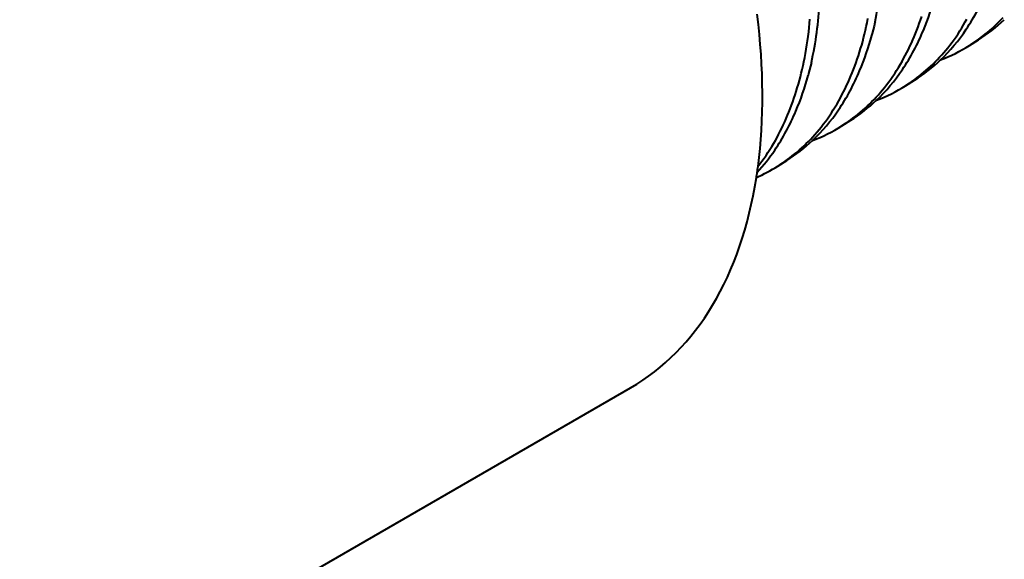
# Model space of a CAD drawing. Header units: millimetres. Extents: x 15 to 415, y 5 to 292.
# Tile 26 of 34: x 372.39 to 382.05, y 166.59 to 171.88. Entities that reach past the tile are written whole.
import ezdxf

# ---------------------------------------------------------------- set-up
doc = ezdxf.new("R2010")
doc.units = ezdxf.units.MM
doc.layers.add('Geometrien', color=7, linetype='Continuous')

msp = doc.modelspace()

# ---------------------------------------------------------------- linework, layer by layer
at = {"layer": 'Geometrien', "linetype": 'Continuous', "lineweight": 40}
for p, q in [((381.7062, 171.6306), (381.7943, 171.686)), ((381.0792, 171.236), (381.1672, 171.2913)), ((380.4522, 170.8413), (380.5402, 170.8967)), ((379.8252, 170.4468), (379.9132, 170.5022)), ((357.1664, 156.0252), (378.3796, 168.2726))]:
    msp.add_line(p, q, dxfattribs=at)
at = {"layer": 'Geometrien', "linetype": 'Continuous', "lineweight": 40, "flags": 128}
for points in [[(380.496, 170.8699), (380.5175, 170.8847), (380.5419, 170.9021), (380.566, 170.92), (380.5899, 170.9384), (380.6134, 170.9573), (380.6367, 170.9766), (380.6597, 170.9964), (380.6824, 171.0167), (380.7047, 171.0375), (380.7267, 171.0586), (380.7484, 171.0803), (380.7698, 171.1023), (380.7908, 171.1249), (380.8116, 171.1479), (380.832, 171.1713), (380.8521, 171.1952), (380.8719, 171.2196), (380.8926, 171.2461), (380.913, 171.2732), (380.9331, 171.3007), (380.9527, 171.3288), (380.9719, 171.3573), (380.9908, 171.3864), (381.0093, 171.416), (381.0274, 171.446), (381.0438, 171.4744), (381.0599, 171.5032), (381.0757, 171.5324), (381.0911, 171.5621), (381.1062, 171.5921), (381.1209, 171.6226), (381.1353, 171.6535), (381.1493, 171.6848), (381.1629, 171.7164), (381.1761, 171.7484), (381.189, 171.7807), (381.2015, 171.8135), (381.2136, 171.8466), (381.2254, 171.8802), (381.2368, 171.9141)], [(381.75, 171.6591), (381.7641, 171.6688), (381.7963, 171.6917), (381.8281, 171.7154), (381.8593, 171.74), (381.8824, 171.759), (381.9051, 171.7785), (381.9276, 171.7984), (381.9498, 171.8188), (381.9788, 171.8466), (382.0073, 171.8753), (382.0353, 171.9047)], [(379.6304, 170.4445), (379.6487, 170.4681), (379.6692, 170.4956), (379.6894, 170.5236), (379.7091, 170.5521), (379.7285, 170.5811), (379.7475, 170.6106), (379.7661, 170.6406), (379.7843, 170.6711), (379.8009, 170.6999), (379.8171, 170.7292), (379.833, 170.7588), (379.8485, 170.7889), (379.8636, 170.8194), (379.8784, 170.8503), (379.8928, 170.8817), (379.9069, 170.9134), (379.9206, 170.9454), (379.9338, 170.9779), (379.9468, 171.0107), (379.9593, 171.0439), (379.9715, 171.0775), (379.9833, 171.1115), (379.9947, 171.1459), (380.0058, 171.1806), (380.0165, 171.2157), (380.0267, 171.2511), (380.0366, 171.2869), (380.0461, 171.323), (380.0553, 171.3595), (380.064, 171.3964), (380.0724, 171.4336), (380.0804, 171.4711), (380.0885, 171.5116), (380.0962, 171.5526), (380.1034, 171.5939), (380.1101, 171.6355), (380.1165, 171.6776), (380.1224, 171.7201), (380.1278, 171.7629), (380.1327, 171.806), (380.137, 171.8465), (380.1408, 171.8873)], [(379.8689, 170.4753), (379.8696, 170.4757), (379.8945, 170.4929), (379.919, 170.5105), (379.9432, 170.5285), (379.9671, 170.5471), (379.9908, 170.5661), (380.0141, 170.5856), (380.0372, 170.6056), (380.0599, 170.6261), (380.0823, 170.647), (380.1044, 170.6684), (380.1262, 170.6902), (380.1476, 170.7124), (380.1687, 170.7352), (380.1896, 170.7584), (380.2101, 170.782), (380.2302, 170.8061), (380.2501, 170.8307), (380.2709, 170.8575), (380.2914, 170.8847), (380.3115, 170.9125), (380.3312, 170.9408), (380.3505, 170.9696), (380.3694, 170.9989), (380.388, 171.0287), (380.4061, 171.059), (380.4226, 171.0876), (380.4388, 171.1166), (380.4546, 171.146), (380.47, 171.1759), (380.4851, 171.2062), (380.4998, 171.2369), (380.5142, 171.268), (380.5282, 171.2995), (380.5419, 171.3313), (380.5551, 171.3635), (380.568, 171.3961), (380.5805, 171.4291), (380.5927, 171.4625), (380.6045, 171.4963), (380.6159, 171.5304), (380.6269, 171.5649), (380.6376, 171.5998), (380.6479, 171.6349), (380.6578, 171.6705), (380.6673, 171.7063), (380.6764, 171.7426), (380.6852, 171.7793), (380.6935, 171.8162), (380.7015, 171.8535), (380.7096, 171.8938)], [(380.7787, 171.8611), (380.7777, 171.8565), (380.7692, 171.8197), (380.7603, 171.7832), (380.751, 171.7472), (380.7459, 171.7281)], [(381.123, 171.2645), (381.1405, 171.2766), (381.1649, 171.2938), (381.1889, 171.3116), (381.2127, 171.3298), (381.2361, 171.3484), (381.2593, 171.3676), (381.2822, 171.3873), (381.3048, 171.4074), (381.327, 171.4279), (381.349, 171.4489), (381.3706, 171.4703), (381.3918, 171.4922), (381.4128, 171.5145), (381.4335, 171.5373), (381.4538, 171.5606), (381.4739, 171.5843), (381.4936, 171.6085), (381.5143, 171.6348), (381.5346, 171.6616), (381.5546, 171.6889), (381.5742, 171.7168), (381.5934, 171.7451), (381.6122, 171.774), (381.6306, 171.8033), (381.6487, 171.8331), (381.6651, 171.8613), (381.6812, 171.8899)], [(381.7062, 171.6306), (381.7147, 171.6359), (381.7395, 171.6521), (381.75, 171.6591)], [(380.154, 171.4624), (380.1458, 171.4269), (380.1368, 171.3903), (380.1274, 171.3541), (380.1227, 171.3366)], [(381.0792, 171.236), (381.0909, 171.2434), (381.1159, 171.2597), (381.123, 171.2645)], [(380.4522, 170.8413), (380.4676, 170.8512), (380.4927, 170.8677), (380.496, 170.8699)], [(379.8252, 170.4468), (379.8444, 170.4591), (379.8689, 170.4753)]]:
    msp.add_lwpolyline(points, dxfattribs=at)
at = {"layer": 'Geometrien', "linetype": 'Continuous', "lineweight": 40}
for centre, radius, start, end in [((377.1785, 172.6501), 3.6857, 347.63877, 357.07792), ((378.7542, 172.8173), 2.7065, 337.43519, 345.05679), ((379.8558, 173.0053), 2.1871, 326.24397, 337.69809), ((376.5594, 172.2644), 3.6831, 347.42209, 356.81708), ((380.9321, 173.0536), 1.6167, 302.22973, 313.63381), ((378.1256, 172.4305), 2.7129, 337.26575, 344.99335), ((379.2285, 172.6166), 2.1915, 326.11186, 337.52346), ((380.1759, 172.7931), 1.8031, 313.66442, 326.19822), ((380.8578, 172.9796), 1.5936, 290.69059, 302.16844), ((380.2992, 172.668), 1.6274, 302.2309, 313.56558), ((377.5038, 172.0421), 2.7123, 337.0726, 344.92417), ((378.6018, 172.2278), 2.1953, 325.96825, 337.34136), ((379.5444, 172.4064), 1.812, 313.59009, 326.05822), ((380.226, 172.5923), 1.6023, 290.7533, 302.17157), ((379.6676, 172.2807), 1.6361, 302.23031, 313.49937), ((377.9687, 171.8425), 2.2063, 325.84753, 337.14293), ((378.9123, 172.0198), 1.8216, 313.52758, 325.92431), ((379.5945, 172.2048), 1.6107, 290.81307, 302.17167), ((379.0364, 171.893), 1.6442, 302.22704, 313.43604), ((378.2488, 171.6574), 1.8707, 317.25525, 325.72156), ((378.9646, 171.8143), 1.6158, 293.72291, 302.18026)]:
    msp.add_arc(centre, radius, start, end, dxfattribs=at)
for start_param, end_param in [(3.786554, 4.079103), (3.763051, 3.7744), (3.7744, 3.786554), (3.141593, 3.763051)]:
    msp.add_ellipse((375.2546, 173.6853), major_axis=(-3.125, 5.4127), ratio=0.57735, start_param=start_param, end_param=end_param, dxfattribs=at)

doc.saveas('drawing.dxf')
